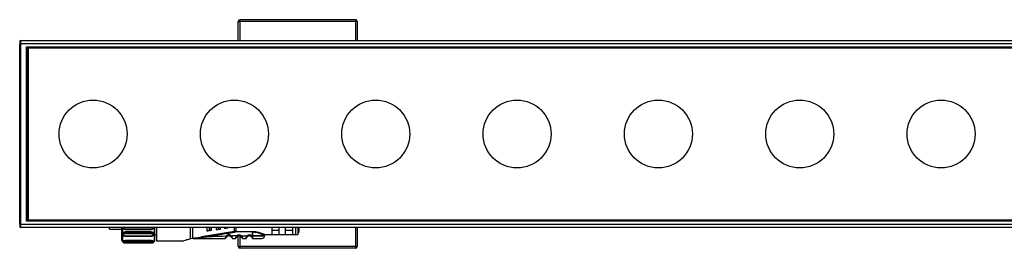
# Model space of a CAD drawing. Header units: millimetres. Extents: x -531 to 2300, y 404 to 998.
# Tile 11 of 27: x -296 to -7, y 930 to 998. Entities that reach past the tile are written whole.
import ezdxf

# ---------------------------------------------------------------- set-up
doc = ezdxf.new("R2010")
doc.units = ezdxf.units.MM

# ---------------------------------------------------------------- blocks, each defined once
blk = doc.blocks.new('Drawing View1')
at = {"color": 7, "linetype": 'Continuous', "lineweight": 25}
for p, q in [((-946.65, 52.15), (-946.65, 52.65)), ((-912.65, 52.65), (-946.65, 52.65)), ((-912.65, 52.65), (-912.65, 52.15)), ((-947.15, 52.15), (-946.65, 52.15)), ((-947.15, 46.5), (-947.15, 52.15)), ((-912.65, 52.15), (-946.65, 52.15)), ((-946.65, 46.5), (-946.65, 52.15)), ((-912.15, 52.15), (-912.65, 52.15)), ((-912.65, 52.15), (-912.65, 46.5)), ((-912.15, 52.15), (-912.15, 46.5)), ((-1011.3, 46.5), (-1011.3, 45.5)), ((-1011.3, 46.5), (-1006.5, 46.5)), ((-1006.5, 46.5), (-16.5, 46.5)), ((-1011.5, 46.3), (-1011.5, 45.5)), ((-1011.5, -7.5), (-1011.5, 45.5)), ((-1011.3, 45.5), (-1011.5, 45.5)), ((-1011.3, 45.5), (-1011.3, -7.5)), ((-1006.5, 45.5), (-1011.3, 45.5)), ((-1009.45, 44.7), (-1006.5, 44.7)), ((-1009.45, -6.7), (-1009.45, 44.7)), ((-1009.25, 44.5), (-1009.45, 44.7)), ((-1009.25, 44.5), (-1006.5, 44.5)), ((-1009.25, -6.5), (-1009.25, 44.5)), ((-1009, 44.25), (-1009.25, 44.5)), ((-1009, 44.25), (-1009, -6.25)), ((-14, 44.25), (-1009, 44.25)), ((-16.5, 45.5), (-1006.5, 45.5)), ((-1006.5, 44.7), (-511.5, 44.7)), ((-511.5, 44.5), (-1006.5, 44.5)), ((-1011.5, -7.5), (-1011.3, -7.5)), ((-1011.5, -7.5), (-1011.5, -8.3)), ((-1011.3, -7.5), (-11.7, -7.5)), ((-1011.3, -7.5), (-1011.3, -8.5)), ((-11.7, -8.5), (-1011.3, -8.5)), ((-1009.25, -6.5), (-1009.45, -6.7)), ((-1006.5, -6.7), (-1009.45, -6.7)), ((-1009, -6.25), (-1009.25, -6.5)), ((-1006.5, -6.5), (-1009.25, -6.5)), ((-1009, -6.25), (-14, -6.25)), ((-1006.5, -6.5), (-511.5, -6.5)), ((-511.5, -6.7), (-1006.5, -6.7)), ((-985.03, -9.05), (-985.03, -8.5)), ((-981.5, -8.5), (-981.5, -12.3)), ((-981.2, -8.5), (-981.2, -12.6)), ((-971.78, -12.6), (-971.78, -8.5)), ((-971.68, -12.45), (-971.68, -8.5)), ((-971.23, -8.5), (-971.23, -12.5)), ((-961.25, -11.9), (-961.25, -8.5)), ((-960.68, -8.5), (-960.68, -11.75)), ((-956.43, -8.5), (-956.43, -9.5)), ((-955.74, -8.5), (-955.74, -9.41)), ((-955.54, -9.38), (-955.54, -8.5)), ((-955.03, -9.31), (-955.03, -8.5)), ((-953.63, -8.5), (-953.63, -9.13)), ((-953.06, -8.5), (-953.06, -9.05)), ((-952.86, -9.03), (-952.86, -8.5)), ((-952.43, -8.97), (-952.43, -8.5)), ((-951.23, -8.5), (-951.23, -8.81)), ((-950.77, -8.5), (-950.77, -8.75)), ((-950.57, -8.73), (-950.57, -8.5)), ((-950.23, -8.68), (-950.23, -8.5)), ((-948.32, -9.71), (-948.32, -8.5)), ((-947.9, -8.5), (-947.9, -9.68)), ((-937.23, -10.58), (-937.23, -8.5)), ((-935.23, -8.5), (-935.23, -10.58)), ((-933.23, -10.58), (-933.23, -8.5)), ((-931.23, -8.5), (-931.23, -10.58)), ((-930.23, -10.65), (-930.23, -8.5)), ((-929.52, -10.36), (-929.52, -8.5)), ((-929.23, -9.65), (-929.23, -8.5)), ((-912.65, -8.5), (-912.65, -14.15)), ((-912.15, -8.5), (-912.15, -14.15)), ((-985.03, -9.05), (-981.5, -9.05)), ((-981.15, -10.32), (-981.15, -10.54)), ((-972.8, -8.99), (-980.4, -8.99)), ((-980.4, -9.07), (-972.8, -9.07)), ((-980.4, -9.07), (-980.4, -9.07)), ((-972.8, -9.8), (-980.4, -9.8)), ((-980.4, -9.8), (-980.4, -10.03)), ((-980.4, -10.03), (-972.8, -10.03)), ((-980.4, -10.31), (-972.8, -10.31)), ((-972.8, -11.05), (-980.4, -11.05)), ((-980.4, -11.09), (-972.8, -11.09)), ((-980.4, -11.09), (-980.4, -11.09)), ((-972.8, -9.07), (-972.8, -9.07)), ((-972.8, -10.03), (-972.8, -9.8)), ((-972.8, -11.09), (-972.8, -11.09)), ((-972.05, -10.54), (-972.05, -10.32)), ((-971.68, -10.65), (-971.23, -10.65)), ((-948.32, -9.71), (-957.99, -11.27)), ((-955.83, -9.42), (-955.74, -9.41)), ((-953.13, -9.06), (-953.06, -9.05)), ((-950.57, -8.73), (-950.77, -8.75)), ((-950.53, -11.26), (-950.51, -11.28)), ((-949.36, -11.22), (-949.38, -11.24)), ((-948.3, -9.88), (-948.32, -9.71)), ((-947.9, -9.68), (-942.93, -9.68)), ((-947.9, -9.85), (-947.9, -9.68)), ((-942.93, -9.85), (-947.9, -9.85)), ((-947.47, -11.2), (-947.45, -11.21)), ((-947.15, -14.15), (-947.15, -11.03)), ((-946.65, -14.15), (-946.65, -11.05)), ((-946.22, -10.97), (-946.42, -11.2)), ((-946.22, -10.97), (-944.62, -10.96)), ((-943.25, -10.95), (-943.44, -11.18)), ((-943.25, -10.95), (-942.93, -10.95)), ((-942.93, -10.95), (-942.93, -9.85)), ((-942.93, -9.85), (-942.93, -10.95)), ((-941.71, -9.99), (-941.97, -9.94)), ((-930.23, -10.65), (-939.23, -10.65)), ((-935.23, -9.42), (-937.23, -9.42)), ((-937.23, -10.58), (-935.23, -10.58)), ((-931.23, -9.42), (-933.23, -9.42)), ((-933.23, -10.58), (-931.23, -10.58)), ((-981.5, -12.3), (-981.2, -12.6)), ((-981.2, -12.6), (-981.15, -12.6)), ((-981.15, -12.5), (-981.15, -12.8)), ((-972.8, -12.36), (-980.4, -12.36)), ((-980.4, -12.36), (-980.4, -12.67)), ((-980.4, -12.67), (-972.8, -12.67)), ((-980.4, -12.9), (-972.8, -12.9)), ((-980.4, -13.06), (-972.8, -13.06)), ((-972.8, -13.06), (-980.4, -13.06)), ((-980.4, -13.06), (-980.4, -13.06)), ((-972.8, -12.67), (-972.8, -12.36)), ((-972.8, -13.06), (-972.8, -13.06)), ((-972.05, -12.8), (-972.05, -12.5)), ((-972.05, -12.6), (-971.78, -12.6)), ((-971.78, -12.6), (-971.68, -12.45)), ((-971.23, -12.5), (-963.23, -12.5)), ((-963.23, -12.5), (-963.23, -12.43)), ((-960.73, -11.76), (-961.25, -11.9)), ((-960.68, -11.75), (-960.66, -11.75)), ((-960.45, -11.75), (-960.66, -11.75)), ((-947.15, -14.15), (-946.65, -14.15)), ((-912.65, -14.15), (-946.65, -14.15)), ((-946.65, -14.65), (-946.65, -14.15)), ((-945.92, -11.75), (-944.93, -11.75)), ((-942.93, -11.72), (-942.93, -11.73)), ((-942.93, -11.73), (-942.92, -11.75)), ((-912.15, -14.15), (-912.65, -14.15)), ((-912.65, -14.15), (-912.65, -14.65)), ((-912.65, -14.65), (-946.65, -14.65))]:
    blk.add_line(p, q, dxfattribs=at)
at = {"color": 7, "linetype": 'Continuous', "lineweight": 25, "flags": 128}
for points in [[(-955.54, -9.38), (-955.66, -9.4), (-955.74, -9.41)], [(-952.86, -9.03), (-952.97, -9.04), (-953.06, -9.05)], [(-939.43, -10.95), (-939.48, -10.95), (-939.9, -10.95), (-940.68, -10.95), (-941.73, -10.95), (-942.93, -10.95)], [(-942.93, -10.95), (-941.73, -10.95), (-940.68, -10.95), (-939.9, -10.95), (-939.48, -10.95), (-939.43, -10.95)]]:
    blk.add_lwpolyline(points, dxfattribs=at)
at = {"color": 7, "linetype": 'Continuous', "lineweight": 25}
for centre in [(-989.9, 19), (-948.3, 19), (-906.7, 19), (-865.1, 19), (-823.5, 19), (-781.9, 19), (-740.3, 19)]:
    blk.add_circle(centre, 10, dxfattribs=at)
for centre, radius, start, end in [((-946.65, 52.15), 0.5, 90, 180), ((-912.65, 52.15), 0.5, 0, 90), ((-1011.3, 46.3), 0.2, 90, 180), ((-1011.3, -8.3), 0.2, 180, 270), ((-949.93, -11.75), 1.05, 42.867, 140.7053), ((-949.93, -11.75), 0.75, 42.867, 140.7053), ((-947.9, -12.28), 2.43, 90.0069, 99.4583), ((-946.93, -11.75), 1.05, 47.6551, 134.3625), ((-946.93, -11.75), 0.75, 47.6553, 134.363), ((-943.93, -11.75), 1.05, 49.6, 130.9282), ((-943.93, -11.75), 0.75, 49.5945, 130.9271), ((-940.23, -10.95), 0.8, 269.9996, 359.9996), ((-930.23, -9.65), 1, 270, 315), ((-930.23, -9.65), 1, 315, 0), ((-946.65, -14.15), 0.5, 180, 270), ((-912.65, -14.15), 0.5, 270, 0)]:
    blk.add_arc(centre, radius, start, end, dxfattribs=at)
for points, knots in [([(-981.14, -8.5), (-981.14, -8.51), (-981.14, -8.57), (-981.1, -8.66), (-981.03, -8.78), (-980.93, -8.88), (-980.81, -8.97), (-980.68, -9.03), (-980.54, -9.07), (-980.45, -9.07), (-980.4, -9.07)], [0, 0, 0, 0, 0.036699, 0.176634, 0.316304, 0.45542, 0.593668, 0.730716, 0.866227, 1, 1, 1, 1]), ([(-980.4, -8.99), (-980.47, -8.98), (-980.62, -8.97), (-980.8, -8.86), (-980.92, -8.7), (-980.96, -8.57), (-980.95, -8.51), (-980.95, -8.5)], [0, 0, 0, 0, 0.242901, 0.4868261, 0.7322139, 0.9786034, 1, 1, 1, 1]), ([(-972.8, -9.07), (-972.75, -9.07), (-972.66, -9.07), (-972.52, -9.03), (-972.39, -8.97), (-972.27, -8.88), (-972.17, -8.78), (-972.1, -8.66), (-972.06, -8.57), (-972.06, -8.51), (-972.06, -8.5)], [0, 0, 0, 0, 0.133774, 0.269286, 0.406336, 0.544586, 0.683703, 0.823375, 0.963311, 1, 1, 1, 1]), ([(-972.25, -8.5), (-972.25, -8.51), (-972.24, -8.57), (-972.28, -8.7), (-972.4, -8.86), (-972.58, -8.97), (-972.73, -8.98), (-972.8, -8.99)], [0, 0, 0, 0, 0.0213967, 0.2677862, 0.5131739, 0.7570991, 1, 1, 1, 1]), ([(-950.23, -8.68), (-950.23, -8.68), (-950.24, -8.68), (-950.33, -8.69), (-950.43, -8.71), (-950.51, -8.72), (-950.55, -8.72), (-950.57, -8.73)], [0, 0, 0, 0, 0.323921, 0.5874, 0.80379, 0.90123, 1, 1, 1, 1]), ([(-981.15, -10.32), (-981.15, -10.32), (-981.17, -10.25), (-981.1, -10.12), (-980.95, -9.94), (-980.69, -9.82), (-980.5, -9.8), (-980.4, -9.8)], [0, 0, 0, 0, 0.000131, 0.249937, 0.500148, 0.750171, 1, 1, 1, 1]), ([(-981.15, -10.54), (-981.14, -10.48), (-981.13, -10.39), (-981.04, -10.27), (-980.94, -10.18), (-980.8, -10.11), (-980.62, -10.05), (-980.48, -10.04), (-980.4, -10.03)], [0, 0, 0, 0, 0.214612, 0.348407, 0.499335, 0.650564, 0.784561, 1, 1, 1, 1]), ([(-981.15, -10.54), (-981.15, -10.57), (-981.14, -10.65), (-981.1, -10.75), (-981.02, -10.85), (-980.93, -10.94), (-980.81, -11), (-980.68, -11.05), (-980.54, -11.09), (-980.45, -11.09), (-980.4, -11.09)], [0, 0, 0, 0, 0.128075, 0.256092, 0.383679, 0.510409, 0.635836, 0.759499, 0.880986, 1, 1, 1, 1]), ([(-980.4, -11.05), (-980.47, -11.04), (-980.62, -11.03), (-980.8, -10.95), (-980.92, -10.83), (-980.96, -10.69), (-980.92, -10.54), (-980.8, -10.42), (-980.62, -10.32), (-980.47, -10.31), (-980.4, -10.31)], [0, 0, 0, 0, 0.1241105, 0.2487374, 0.374114, 0.5000014, 0.6258894, 0.7512656, 0.8758944, 1, 1, 1, 1]), ([(-980.4, -8.99), (-980.4, -9.01), (-980.4, -9.04), (-980.4, -9.07), (-980.4, -9.07), (-980.4, -9.07)], [0, 0, 0, 0, 0.425638, 0.851277, 1, 1, 1, 1]), ([(-980.4, -11.05), (-980.4, -11.06), (-980.4, -11.09), (-980.4, -11.09), (-980.4, -11.09)], [0, 0, 0, 0, 0.567495, 1, 1, 1, 1]), ([(-972.8, -9.07), (-972.8, -9.07), (-972.8, -9.07), (-972.8, -9.04), (-972.8, -9.01), (-972.8, -8.99)], [0, 0, 0, 0, 0.148721, 0.57436, 1, 1, 1, 1]), ([(-972.8, -9.8), (-972.7, -9.8), (-972.51, -9.82), (-972.25, -9.94), (-972.1, -10.12), (-972.03, -10.25), (-972.05, -10.32), (-972.05, -10.32)], [0, 0, 0, 0, 0.248209, 0.49872, 0.749554, 0.999745, 1, 1, 1, 1]), ([(-972.8, -10.03), (-972.72, -10.04), (-972.58, -10.05), (-972.4, -10.11), (-972.26, -10.18), (-972.16, -10.27), (-972.07, -10.39), (-972.06, -10.48), (-972.05, -10.54)], [0, 0, 0, 0, 0.215643, 0.349386, 0.500126, 0.650917, 0.784646, 1, 1, 1, 1]), ([(-972.8, -10.31), (-972.73, -10.31), (-972.58, -10.32), (-972.4, -10.42), (-972.28, -10.54), (-972.24, -10.69), (-972.28, -10.83), (-972.4, -10.95), (-972.58, -11.03), (-972.73, -11.04), (-972.8, -11.05)], [0, 0, 0, 0, 0.124111, 0.248737, 0.374114, 0.500001, 0.625889, 0.751266, 0.875894, 1, 1, 1, 1]), ([(-972.8, -11.09), (-972.75, -11.09), (-972.66, -11.09), (-972.52, -11.05), (-972.39, -11), (-972.27, -10.94), (-972.18, -10.85), (-972.1, -10.75), (-972.06, -10.65), (-972.05, -10.57), (-972.05, -10.54)], [0, 0, 0, 0, 0.119013, 0.240493, 0.364162, 0.489589, 0.616318, 0.743905, 0.871923, 1, 1, 1, 1]), ([(-972.8, -11.09), (-972.8, -11.09), (-972.8, -11.09), (-972.8, -11.06), (-972.8, -11.05)], [0, 0, 0, 0, 0.432505, 1, 1, 1, 1]), ([(-960.38, -11.71), (-960.34, -11.7), (-960.21, -11.66), (-959.41, -11.5), (-958.65, -11.38), (-957.99, -11.27)], [0, 0, 0, 0, 0.056667, 0.177556, 1, 1, 1, 1]), ([(-960.04, -11.69), (-959.8, -11.66), (-959.11, -11.59), (-958.42, -11.51), (-957.96, -11.45)], [0, 0, 0, 0, 0.337163, 1, 1, 1, 1]), ([(-957.96, -11.45), (-957.96, -11.43), (-957.97, -11.39), (-957.98, -11.34), (-957.98, -11.3), (-957.99, -11.28), (-957.99, -11.27)], [0, 0, 0, 0, 0.244836, 0.500006, 0.755153, 1, 1, 1, 1]), ([(-957.96, -11.45), (-956.15, -11.16), (-952.93, -10.65), (-949.71, -10.12), (-948.3, -9.88)], [0, 0, 0, 0, 0.56, 1, 1, 1, 1]), ([(-950.74, -11.09), (-952.09, -11.14), (-954.5, -11.23), (-956.9, -11.38), (-957.96, -11.45)], [0, 0, 0, 0, 0.5600664, 1, 1, 1, 1]), ([(-956.43, -9.5), (-956.42, -9.5), (-956.4, -9.5), (-956.24, -9.48), (-956.07, -9.45), (-955.93, -9.43), (-955.86, -9.43), (-955.83, -9.42)], [0, 0, 0, 0, 0.325933, 0.603464, 0.815321, 0.910517, 1, 1, 1, 1]), ([(-955.54, -9.38), (-955.51, -9.38), (-955.45, -9.37), (-955.33, -9.35), (-955.18, -9.34), (-955.05, -9.32), (-955.04, -9.32), (-955.03, -9.31)], [0, 0, 0, 0, 0.095969, 0.193666, 0.400239, 0.664134, 1, 1, 1, 1]), ([(-953.63, -9.13), (-953.62, -9.13), (-953.6, -9.13), (-953.49, -9.11), (-953.35, -9.09), (-953.22, -9.08), (-953.16, -9.07), (-953.13, -9.06)], [0, 0, 0, 0, 0.3058344, 0.5705648, 0.8013845, 0.9041312, 1, 1, 1, 1]), ([(-952.86, -9.03), (-952.83, -9.02), (-952.78, -9.02), (-952.68, -9), (-952.56, -8.99), (-952.45, -8.97), (-952.44, -8.97), (-952.43, -8.97)], [0, 0, 0, 0, 0.097346, 0.196477, 0.405857, 0.669714, 1, 1, 1, 1]), ([(-950.83, -8.76), (-950.87, -8.77), (-950.98, -8.78), (-951.11, -8.8), (-951.21, -8.81), (-951.22, -8.81), (-951.23, -8.81)], [0, 0, 0, 0, 0.184907, 0.408721, 0.685994, 1, 1, 1, 1]), ([(-950.93, -11.75), (-950.93, -11.75), (-950.93, -11.74), (-950.92, -11.69), (-950.91, -11.62), (-950.9, -11.58)], [0, 0, 0, 0, 0.293972, 0.578321, 1, 1, 1, 1]), ([(-950.9, -11.58), (-950.9, -11.57), (-950.89, -11.54), (-950.87, -11.45), (-950.83, -11.3), (-950.78, -11.17), (-950.74, -11.09)], [0, 0, 0, 0, 0.069136, 0.298235, 0.532048, 1, 1, 1, 1]), ([(-950.9, -11.58), (-950.88, -11.56), (-950.84, -11.53), (-950.78, -11.46), (-950.71, -11.4), (-950.64, -11.34), (-950.58, -11.3), (-950.54, -11.27), (-950.52, -11.26)], [0, 0, 0, 0, 0.165789, 0.35682, 0.536027, 0.70226, 0.856408, 1, 1, 1, 1]), ([(-950.83, -8.76), (-950.82, -8.76), (-950.8, -8.76), (-950.78, -8.75), (-950.77, -8.75)], [0, 0, 0, 0, 0.559858, 1, 1, 1, 1]), ([(-950.74, -11.09), (-950.71, -11.11), (-950.65, -11.16), (-950.58, -11.22), (-950.53, -11.26), (-950.53, -11.26), (-950.53, -11.26)], [0, 0, 0, 0, 0.329667, 0.659335, 0.989002, 1, 1, 1, 1]), ([(-949.37, -11.22), (-949.35, -11.24), (-949.3, -11.26), (-949.23, -11.31), (-949.16, -11.37), (-949.09, -11.44), (-949.02, -11.51), (-948.98, -11.55), (-948.96, -11.57)], [0, 0, 0, 0, 0.142347, 0.295212, 0.460089, 0.637732, 0.82694, 1, 1, 1, 1]), ([(-949.16, -11.04), (-949.19, -11.06), (-949.25, -11.12), (-949.32, -11.18), (-949.36, -11.22), (-949.36, -11.22), (-949.36, -11.22)], [0, 0, 0, 0, 0.32962, 0.65924, 0.98886, 1, 1, 1, 1]), ([(-947.66, -11), (-947.94, -11.01), (-948.44, -11.02), (-948.94, -11.03), (-949.16, -11.04)], [0, 0, 0, 0, 0.560002, 1, 1, 1, 1]), ([(-949.16, -11.04), (-949.12, -11.13), (-949.05, -11.26), (-948.99, -11.43), (-948.95, -11.57), (-948.93, -11.68), (-948.92, -11.74), (-948.92, -11.75), (-948.92, -11.75)], [0, 0, 0, 0, 0.255011, 0.382855, 0.508285, 0.73636, 0.865787, 1, 1, 1, 1]), ([(-948.32, -9.71), (-948.28, -9.71), (-948.21, -9.7), (-948.14, -9.69), (-948.11, -9.69)], [0, 0, 0, 0, 0.559652, 1, 1, 1, 1]), ([(-947.9, -9.68), (-947.94, -9.68), (-948.01, -9.68), (-948.08, -9.68), (-948.11, -9.69)], [0, 0, 0, 0, 0.559814, 1, 1, 1, 1]), ([(-947.93, -11.75), (-947.93, -11.75), (-947.93, -11.74), (-947.92, -11.69), (-947.9, -11.62), (-947.88, -11.53), (-947.84, -11.41), (-947.78, -11.23), (-947.71, -11.09), (-947.66, -11)], [0, 0, 0, 0, 0.1314285, 0.2450575, 0.3657174, 0.4896368, 0.6226416, 0.7526902, 1, 1, 1, 1]), ([(-947.88, -11.54), (-947.87, -11.53), (-947.83, -11.49), (-947.76, -11.42), (-947.68, -11.35), (-947.58, -11.27), (-947.51, -11.22), (-947.46, -11.2)], [0, 0, 0, 0, 0.142967, 0.340588, 0.525266, 0.696078, 1, 1, 1, 1]), ([(-947.66, -11), (-947.64, -11.03), (-947.58, -11.08), (-947.51, -11.15), (-947.47, -11.19), (-947.47, -11.2), (-947.47, -11.2)], [0, 0, 0, 0, 0.327438, 0.654876, 0.982314, 1, 1, 1, 1]), ([(-946.42, -11.2), (-946.4, -11.22), (-946.36, -11.25), (-946.32, -11.32), (-946.28, -11.37), (-946.24, -11.44), (-946.21, -11.52), (-946.21, -11.53), (-946.21, -11.54)], [0, 0, 0, 0, 0.122412, 0.236302, 0.346812, 0.459545, 0.69705, 1, 1, 1, 1]), ([(-946.41, -11.18), (-946.36, -11.21), (-946.29, -11.25), (-946.18, -11.33), (-946.1, -11.41), (-946.03, -11.48), (-945.99, -11.52), (-945.97, -11.54)], [0, 0, 0, 0, 0.2994277, 0.4677, 0.6495465, 0.8432621, 1, 1, 1, 1]), ([(-946.22, -10.97), (-946.17, -11.07), (-946.08, -11.21), (-946.02, -11.39), (-945.98, -11.49), (-945.97, -11.53), (-945.97, -11.54)], [0, 0, 0, 0, 0.482365, 0.70626, 0.941537, 1, 1, 1, 1]), ([(-945.92, -11.75), (-945.92, -11.75), (-945.92, -11.74), (-945.94, -11.68), (-945.95, -11.61), (-945.97, -11.55), (-945.98, -11.53)], [0, 0, 0, 0, 0.300237, 0.588519, 0.865841, 1, 1, 1, 1]), ([(-945.97, -11.54), (-945.96, -11.57), (-945.95, -11.63), (-945.93, -11.69), (-945.92, -11.74), (-945.92, -11.75), (-945.92, -11.75)], [0, 0, 0, 0, 0.205343, 0.460035, 0.724689, 1, 1, 1, 1]), ([(-944.93, -11.75), (-944.93, -11.74), (-944.93, -11.74), (-944.91, -11.67), (-944.89, -11.58), (-944.84, -11.43), (-944.77, -11.21), (-944.67, -11.04), (-944.62, -10.96)], [0, 0, 0, 0, 0.144532, 0.283535, 0.416002, 0.542467, 0.778825, 1, 1, 1, 1]), ([(-944.6, -11.41), (-944.6, -11.41), (-944.59, -11.39), (-944.56, -11.35), (-944.52, -11.29), (-944.47, -11.23), (-944.44, -11.2), (-944.42, -11.18)], [0, 0, 0, 0, 0.050477, 0.311686, 0.562497, 0.783924, 1, 1, 1, 1]), ([(-943.43, -11.16), (-943.38, -11.19), (-943.3, -11.23), (-943.19, -11.32), (-943.11, -11.39), (-943.03, -11.46), (-943, -11.51), (-942.98, -11.52)], [0, 0, 0, 0, 0.304695, 0.475925, 0.661159, 0.859017, 1, 1, 1, 1]), ([(-943.43, -11.16), (-943.38, -11.19), (-943.3, -11.23), (-943.19, -11.32), (-943.11, -11.39), (-943.03, -11.46), (-943, -11.51), (-942.98, -11.52)], [0, 0, 0, 0, 0.305372, 0.476983, 0.662628, 0.860923, 1, 1, 1, 1]), ([(-942.98, -11.52), (-942.99, -11.49), (-943.01, -11.4), (-943.09, -11.19), (-943.19, -11.03), (-943.25, -10.95)], [0, 0, 0, 0, 0.18941, 0.574789, 1, 1, 1, 1]), ([(-942.93, -11.72), (-942.93, -11.69), (-942.94, -11.65), (-942.97, -11.55), (-942.98, -11.52)], [0, 0, 0, 0, 0.661548, 1, 1, 1, 1]), ([(-942.93, -9.68), (-942.72, -9.68), (-942.37, -9.68), (-942.04, -9.74), (-941.91, -9.77)], [0, 0, 0, 0, 0.592749, 1, 1, 1, 1]), ([(-942.93, -9.85), (-942.6, -9.87), (-942, -9.9), (-941.17, -10.11), (-940.47, -10.35), (-939.91, -10.6), (-939.55, -10.78), (-939.38, -10.87), (-939.43, -10.85), (-939.43, -10.85)], [0, 0, 0, 0, 0.176589, 0.317388, 0.49339, 0.659196, 0.807064, 0.99776, 1, 1, 1, 1]), ([(-942.93, -10.95), (-942.93, -11.04), (-942.93, -11.21), (-942.93, -11.44), (-942.93, -11.63), (-942.93, -11.69), (-942.93, -11.72)], [0, 0, 0, 0, 0.25, 0.5, 0.75, 1, 1, 1, 1]), ([(-941.91, -9.77), (-941.81, -9.78), (-941.46, -9.83), (-940.91, -9.98), (-940.3, -10.18), (-939.82, -10.38), (-939.48, -10.53), (-939.26, -10.63), (-939.24, -10.64), (-939.23, -10.65)], [0, 0, 0, 0, 0.064237, 0.231084, 0.396369, 0.558153, 0.715146, 0.86368, 1, 1, 1, 1]), ([(-939.43, -10.86), (-939.43, -10.83), (-939.42, -10.79), (-939.4, -10.74), (-939.37, -10.71), (-939.34, -10.68), (-939.29, -10.66), (-939.25, -10.65), (-939.22, -10.65)], [0, 0, 0, 0, 0.238294, 0.367578, 0.499926, 0.632286, 0.761601, 1, 1, 1, 1]), ([(-981.15, -12.5), (-981.14, -12.48), (-981.12, -12.45), (-980.94, -12.4), (-980.69, -12.37), (-980.5, -12.36), (-980.4, -12.36)], [0, 0, 0, 0, 0.248812, 0.500086, 0.751215, 1, 1, 1, 1]), ([(-981.15, -12.8), (-981.14, -12.78), (-981.13, -12.76), (-981.04, -12.73), (-980.94, -12.71), (-980.8, -12.69), (-980.62, -12.67), (-980.48, -12.67), (-980.4, -12.67)], [0, 0, 0, 0, 0.215182, 0.348956, 0.499756, 0.650611, 0.784413, 1, 1, 1, 1]), ([(-981.15, -12.79), (-981.15, -12.81), (-981.14, -12.84), (-981.09, -12.89), (-981.02, -12.93), (-980.91, -12.96), (-980.79, -13), (-980.66, -13.02), (-980.53, -13.04), (-980.44, -13.05), (-980.4, -13.05)], [0, 0, 0, 0, 0.130835, 0.261502, 0.391282, 0.519377, 0.644979, 0.767329, 0.88579, 1, 1, 1, 1]), ([(-980.4, -13.06), (-980.47, -13.06), (-980.62, -13.06), (-980.8, -13.05), (-980.92, -13.03), (-980.96, -13), (-980.92, -12.96), (-980.8, -12.93), (-980.62, -12.9), (-980.47, -12.9), (-980.4, -12.9)], [0, 0, 0, 0, 0.124106, 0.248734, 0.374111, 0.499999, 0.625886, 0.751263, 0.875889, 1, 1, 1, 1]), ([(-980.4, -13.06), (-980.4, -13.06), (-980.4, -13.06), (-980.4, -13.05), (-980.4, -13.05)], [0, 0, 0, 0, 0.88607, 1, 1, 1, 1]), ([(-972.8, -12.36), (-972.7, -12.36), (-972.51, -12.37), (-972.25, -12.4), (-972.1, -12.45), (-972.03, -12.49), (-972.05, -12.5), (-972.05, -12.5)], [0, 0, 0, 0, 0.248209, 0.49872, 0.749554, 0.999745, 1, 1, 1, 1]), ([(-972.8, -12.67), (-972.72, -12.67), (-972.58, -12.67), (-972.4, -12.69), (-972.26, -12.71), (-972.16, -12.73), (-972.07, -12.76), (-972.06, -12.78), (-972.05, -12.8)], [0, 0, 0, 0, 0.215628, 0.349363, 0.500093, 0.650874, 0.784594, 1, 1, 1, 1]), ([(-972.8, -13.05), (-972.76, -13.05), (-972.67, -13.04), (-972.54, -13.02), (-972.41, -13), (-972.29, -12.96), (-972.18, -12.93), (-972.11, -12.89), (-972.06, -12.84), (-972.05, -12.81), (-972.05, -12.79)], [0, 0, 0, 0, 0.11421, 0.232671, 0.355021, 0.480623, 0.608718, 0.738498, 0.869165, 1, 1, 1, 1]), ([(-972.8, -12.9), (-972.73, -12.9), (-972.58, -12.9), (-972.4, -12.93), (-972.28, -12.96), (-972.24, -13), (-972.28, -13.03), (-972.4, -13.05), (-972.58, -13.06), (-972.73, -13.06), (-972.8, -13.06)], [0, 0, 0, 0, 0.1241105, 0.2487374, 0.374114, 0.5000014, 0.6258894, 0.7512656, 0.8758944, 1, 1, 1, 1]), ([(-972.8, -13.05), (-972.8, -13.05), (-972.8, -13.06), (-972.8, -13.06), (-972.8, -13.06)], [0, 0, 0, 0, 0.113913, 1, 1, 1, 1]), ([(-961.25, -11.9), (-961.65, -12.01), (-962.44, -12.22), (-962.97, -12.36), (-963.23, -12.43)], [0, 0, 0, 0, 0.5035589, 1, 1, 1, 1]), ([(-960.68, -11.75), (-960.69, -11.75), (-960.71, -11.75), (-960.72, -11.76), (-960.73, -11.76)], [0, 0, 0, 0, 0.500612, 1, 1, 1, 1]), ([(-960.45, -11.75), (-960.45, -11.75), (-960.45, -11.75), (-960.45, -11.74), (-960.45, -11.74), (-960.44, -11.73), (-960.42, -11.72), (-960.4, -11.71), (-960.38, -11.71)], [0, 0, 0, 0, 0.12194, 0.225712, 0.322906, 0.432917, 0.631196, 1, 1, 1, 1]), ([(-960.22, -11.75), (-960.22, -11.75), (-960.26, -11.75), (-960.34, -11.75), (-960.41, -11.75), (-960.45, -11.75)], [0, 0, 0, 0, 0.03383, 0.554622, 1, 1, 1, 1]), ([(-960.22, -11.75), (-960.27, -11.75), (-960.34, -11.75), (-960.41, -11.75), (-960.42, -11.74), (-960.43, -11.74), (-960.43, -11.74), (-960.43, -11.74), (-960.43, -11.74), (-960.43, -11.74), (-960.43, -11.74), (-960.41, -11.73), (-960.27, -11.72), (-960.14, -11.7), (-960.04, -11.69)], [0, 0, 0, 0, 0.26589, 0.32607, 0.33918, 0.350078, 0.354645, 0.358747, 0.360728, 0.362735, 0.367092, 0.378034, 0.482995, 1, 1, 1, 1]), ([(-960.22, -11.75), (-958.49, -11.75), (-955.39, -11.75), (-952.3, -11.75), (-950.93, -11.75)], [0, 0, 0, 0, 0.559905, 1, 1, 1, 1]), ([(-948.92, -11.75), (-948.74, -11.75), (-948.41, -11.75), (-948.08, -11.75), (-947.93, -11.75)], [0, 0, 0, 0, 0.559996, 1, 1, 1, 1]), ([(-944.93, -11.75), (-944.9, -11.75), (-944.85, -11.74), (-944.8, -11.72), (-944.79, -11.71)], [0, 0, 0, 0, 0.608262, 1, 1, 1, 1]), ([(-942.92, -11.75), (-942.57, -11.75), (-941.86, -11.75), (-940.97, -11.75), (-940.35, -11.75), (-940.27, -11.75), (-940.23, -11.75)], [0, 0, 0, 0, 0.25, 0.499999, 0.75, 1, 1, 1, 1])]:
    blk.add_open_spline(points, degree=3, knots=knots, dxfattribs=at)
for points in [[(-980.4, -10.03), (-980.4, -10.05), (-980.4, -10.09), (-980.4, -10.17), (-980.4, -10.25), (-980.4, -10.29), (-980.4, -10.31)], [(-972.8, -10.31), (-972.8, -10.29), (-972.8, -10.25), (-972.8, -10.17), (-972.8, -10.09), (-972.8, -10.05), (-972.8, -10.03)], [(-944.62, -10.96), (-944.59, -10.99), (-944.54, -11.05), (-944.47, -11.12), (-944.43, -11.17), (-944.42, -11.18), (-944.42, -11.18)], [(-942.93, -9.85), (-942.93, -9.83), (-942.93, -9.8), (-942.93, -9.75), (-942.93, -9.71), (-942.93, -9.69), (-942.93, -9.68)], [(-980.4, -12.67), (-980.4, -12.7), (-980.4, -12.75), (-980.4, -12.82), (-980.4, -12.87), (-980.4, -12.89), (-980.4, -12.9)], [(-972.8, -12.9), (-972.8, -12.89), (-972.8, -12.87), (-972.8, -12.82), (-972.8, -12.75), (-972.8, -12.7), (-972.8, -12.67)]]:
    blk.add_open_spline(points, degree=3, dxfattribs=at)

msp = doc.modelspace()

# ---------------------------------------------------------------- block references
at = {"color": 7, "linetype": 'Continuous', "lineweight": 25}
msp.add_blockref('Drawing View1', (715.17, 945.01), dxfattribs=at)

doc.saveas('drawing.dxf')
